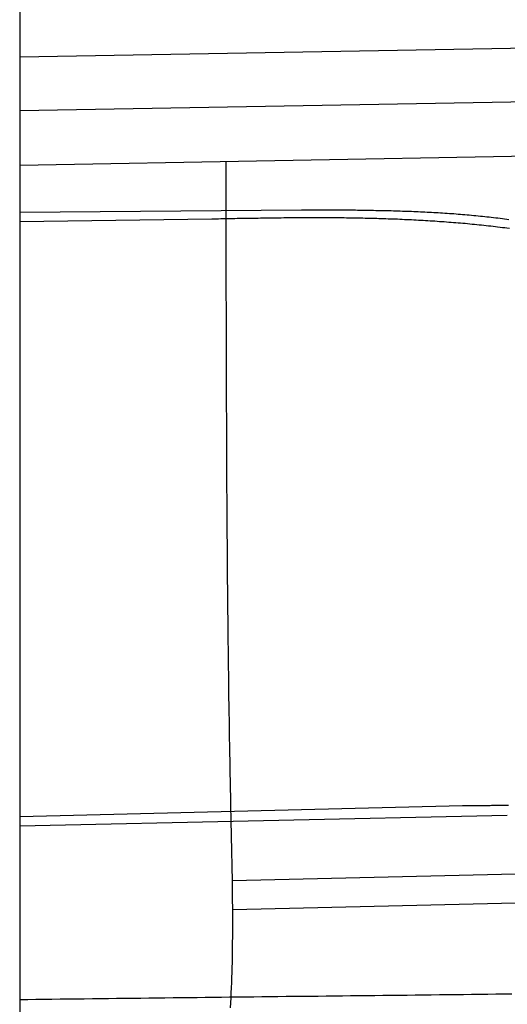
# Model space of a CAD drawing. Extents: x 1073 to 6773, y 5741 to 12416.
# Tile 48 of 55: x 4608 to 5124, y 9164 to 10208. Entities that reach past the tile are written whole.
import ezdxf

# ---------------------------------------------------------------- set-up
doc = ezdxf.new("R2010")
doc.units = 0
doc.layers.get('0').update_dxf_attribs({"linetype": 'CONTINUOUS'})
doc.layers.add('CAR', color=10, linetype='CONTINUOUS')

msp = doc.modelspace()

# ---------------------------------------------------------------- linework, layer by layer
msp.add_line((4607.6, 10239.5), (4607.6, 8629.1))
at = {"layer": 'CAR'}
for p, q in [((4607.6, 10168.3), (5442.8, 10182.8)), ((4607.6, 10111.3), (5406, 10125.2)), ((4607.6, 10053.4), (5558.6, 10070.5)), ((4826.5, 10003.2), (4826.5, 10057.3)), ((4607.6, 10003.5), (4906.2, 10006.1)), ((4811.1, 9996.2), (4607.6, 9993.4)), ((4607.6, 9363.1), (5077.1, 9374.8)), ((5124.4, 9364.1), (4607.6, 9352.8)), ((4833, 9295.4), (5587.2, 9313.1)), ((4833.4, 9264.4), (5587.9, 9282.3))]:
    msp.add_line(p, q, dxfattribs=at)
for points in [[(5126.6, 9986.1, 0), (5124.1, 9986.5, 0), (5121.7, 9986.8, 0), (5119.2, 9987.1, 0), (5116.7, 9987.4, 0), (5114.2, 9987.7, 0), (5111.8, 9988, 0), (5109.3, 9988.3, 0), (5106.8, 9988.6, 0), (5104.4, 9988.9, 0), (5101.9, 9989.1, 0), (5099.4, 9989.4, 0), (5097, 9989.7, 0), (5094.5, 9989.9, 0), (5092, 9990.2, 0), (5089.6, 9990.4, 0), (5087.1, 9990.6, 0), (5084.6, 9990.9, 0), (5082.2, 9991.1, 0), (5079.7, 9991.4, 0), (5077.2, 9991.6, 0), (5074.8, 9991.8, 0), (5072.3, 9992, 0), (5069.8, 9992.2, 0), (5067.4, 9992.4, 0), (5064.9, 9992.6, 0), (5062.4, 9992.8, 0), (5059.9, 9993, 0), (5057.5, 9993.2, 0), (5055, 9993.4, 0), (5052.5, 9993.5, 0), (5050.1, 9993.7, 0), (5047.6, 9993.9, 0), (5045.1, 9994, 0), (5042.7, 9994.2, 0), (5040.2, 9994.3, 0), (5037.7, 9994.5, 0), (5035.3, 9994.6, 0), (5032.8, 9994.8, 0), (5030.3, 9994.9, 0), (5027.9, 9995, 0), (5025.4, 9995.2, 0), (5022.9, 9995.3, 0), (5020.5, 9995.4, 0), (5018, 9995.5, 0), (5015.6, 9995.6, 0), (5013.1, 9995.7, 0), (5010.6, 9995.8, 0), (5008.1, 9996, 0), (5005.7, 9996, 0), (5003.2, 9996.1, 0), (5000.8, 9996.2, 0), (4998.3, 9996.3, 0), (4995.8, 9996.4, 0), (4993.4, 9996.5, 0), (4990.9, 9996.6, 0), (4988.4, 9996.6, 0), (4986, 9996.7, 0), (4983.5, 9996.8, 0), (4981, 9996.8, 0), (4978.6, 9996.9, 0), (4976.1, 9997, 0), (4973.6, 9997, 0), (4971.2, 9997.1, 0), (4968.7, 9997.1, 0), (4966.2, 9997.1, 0), (4963.8, 9997.2, 0), (4961.3, 9997.2, 0), (4958.9, 9997.3, 0), (4956.4, 9997.3, 0), (4953.9, 9997.3, 0), (4951.5, 9997.4, 0), (4949, 9997.4, 0), (4946.5, 9997.4, 0), (4944.1, 9997.4, 0), (4941.6, 9997.5, 0), (4939.1, 9997.5, 0), (4936.7, 9997.5, 0), (4934.2, 9997.5, 0), (4931.8, 9997.5, 0), (4929.3, 9997.5, 0), (4926.8, 9997.5, 0), (4924.4, 9997.5, 0), (4921.9, 9997.5, 0), (4919.4, 9997.5, 0), (4917, 9997.5, 0), (4914.5, 9997.5, 0), (4912, 9997.5, 0), (4909.6, 9997.5, 0), (4907.1, 9997.5, 0), (4904.6, 9997.5, 0), (4902.2, 9997.5, 0), (4899.7, 9997.5, 0), (4897.3, 9997.4, 0), (4894.8, 9997.4, 0), (4892.3, 9997.4, 0), (4889.9, 9997.4, 0), (4887.4, 9997.4, 0), (4884.9, 9997.3, 0), (4882.5, 9997.3, 0), (4880, 9997.3, 0), (4877.6, 9997.2, 0), (4875.1, 9997.2, 0), (4872.6, 9997.2, 0), (4870.2, 9997.2, 0), (4867.7, 9997.1, 0), (4865.2, 9997.1, 0), (4862.8, 9997.1, 0), (4860.3, 9997, 0), (4857.9, 9997, 0), (4855.4, 9997, 0), (4852.9, 9996.9, 0), (4850.5, 9996.9, 0), (4848, 9996.8, 0), (4845.5, 9996.8, 0), (4843.1, 9996.8, 0), (4840.6, 9996.7, 0), (4838.1, 9996.7, 0), (4835.7, 9996.6, 0), (4833.2, 9996.6, 0), (4830.8, 9996.5, 0), (4828.3, 9996.5, 0), (4825.8, 9996.5, 0), (4823.4, 9996.4, 0), (4820.9, 9996.4, 0), (4818.4, 9996.3, 0), (4816, 9996.3, 0), (4813.5, 9996.2, 0), (4811.1, 9996.2, 0)], [(4831, 9160.3, 0), (4831.3, 9165.6, 0), (4831.6, 9171, 0), (4831.8, 9176.4, 0), (4832.1, 9181.7, 0), (4832.3, 9187.1, 0), (4832.5, 9192.4, 0), (4832.7, 9197.8, 0), (4832.8, 9203.1, 0), (4833, 9208.5, 0), (4833.1, 9213.9, 0), (4833.2, 9219.2, 0), (4833.3, 9224.6, 0), (4833.3, 9230, 0), (4833.4, 9235.3, 0), (4833.4, 9240.7, 0), (4833.4, 9246.1, 0), (4833.4, 9251.5, 0), (4833.4, 9256.8, 0), (4833.4, 9262.2, 0), (4833.4, 9267.6, 0), (4833.3, 9272.9, 0), (4833.3, 9278.3, 0), (4833.2, 9283.7, 0), (4833.1, 9289.1, 0), (4833, 9294.4, 0), (4833, 9299.8, 0), (4832.9, 9305.2, 0), (4832.8, 9310.6, 0), (4832.7, 9315.9, 0), (4832.6, 9321.3, 0), (4832.4, 9326.7, 0), (4832.3, 9332.1, 0), (4832.2, 9337.5, 0), (4832.1, 9342.8, 0), (4832, 9348.2, 0), (4831.9, 9353.6, 0), (4831.7, 9359, 0), (4831.6, 9364.3, 0), (4831.5, 9369.7, 0), (4831.4, 9375.1, 0), (4831.3, 9380.5, 0), (4831.2, 9385.8, 0), (4831.1, 9391.2, 0), (4831, 9396.6, 0), (4830.9, 9402, 0), (4830.8, 9407.3, 0), (4830.7, 9412.7, 0), (4830.6, 9418.1, 0), (4830.5, 9423.5, 0), (4830.4, 9428.8, 0), (4830.3, 9434.2, 0), (4830.2, 9439.6, 0), (4830.1, 9445, 0), (4830, 9450.3, 0), (4829.9, 9455.7, 0), (4829.9, 9461.1, 0), (4829.8, 9466.4, 0), (4829.7, 9471.8, 0), (4829.6, 9477.2, 0), (4829.5, 9482.6, 0), (4829.4, 9487.9, 0), (4829.4, 9493.3, 0), (4829.3, 9498.7, 0), (4829.2, 9504, 0), (4829.1, 9509.4, 0), (4829.1, 9514.8, 0), (4829, 9520.2, 0), (4828.9, 9525.5, 0), (4828.9, 9530.9, 0), (4828.8, 9536.3, 0), (4828.8, 9541.6, 0), (4828.7, 9547, 0), (4828.6, 9552.4, 0), (4828.6, 9557.8, 0), (4828.5, 9563.1, 0), (4828.4, 9568.5, 0), (4828.4, 9573.9, 0), (4828.3, 9579.2, 0), (4828.3, 9584.6, 0), (4828.2, 9590, 0), (4828.2, 9595.4, 0), (4828.1, 9600.7, 0), (4828.1, 9606.1, 0), (4828, 9611.5, 0), (4828, 9616.8, 0), (4827.9, 9622.2, 0), (4827.9, 9627.6, 0), (4827.9, 9632.9, 0), (4827.8, 9638.3, 0), (4827.8, 9643.7, 0), (4827.7, 9649, 0), (4827.7, 9654.4, 0), (4827.6, 9659.8, 0), (4827.6, 9665.1, 0), (4827.6, 9670.5, 0), (4827.5, 9675.9, 0), (4827.5, 9681.2, 0), (4827.5, 9686.6, 0), (4827.4, 9692, 0), (4827.4, 9697.4, 0), (4827.4, 9702.7, 0), (4827.3, 9708.1, 0), (4827.3, 9713.5, 0), (4827.3, 9718.8, 0), (4827.2, 9724.2, 0), (4827.2, 9729.5, 0), (4827.2, 9734.9, 0), (4827.2, 9740.3, 0), (4827.1, 9745.6, 0), (4827.1, 9751, 0), (4827.1, 9756.4, 0), (4827.1, 9761.8, 0), (4827.1, 9767.1, 0), (4827, 9772.5, 0), (4827, 9777.9, 0), (4827, 9783.2, 0), (4827, 9788.6, 0), (4826.9, 9794, 0), (4826.9, 9799.3, 0), (4826.9, 9804.7, 0), (4826.9, 9810, 0), (4826.9, 9815.4, 0), (4826.9, 9820.8, 0), (4826.9, 9826.1, 0), (4826.8, 9831.5, 0), (4826.8, 9836.9, 0), (4826.8, 9842.2, 0), (4826.8, 9847.6, 0), (4826.8, 9853, 0), (4826.8, 9858.3, 0), (4826.8, 9863.7, 0), (4826.7, 9869.1, 0), (4826.7, 9874.4, 0), (4826.7, 9879.8, 0), (4826.7, 9885.2, 0), (4826.7, 9890.5, 0), (4826.7, 9895.9, 0), (4826.7, 9901.3, 0), (4826.7, 9906.6, 0), (4826.6, 9912, 0), (4826.6, 9917.4, 0), (4826.6, 9922.7, 0), (4826.6, 9928.1, 0), (4826.6, 9933.5, 0), (4826.6, 9938.8, 0), (4826.6, 9944.2, 0), (4826.6, 9949.5, 0), (4826.6, 9954.9, 0), (4826.6, 9960.3, 0), (4826.6, 9965.6, 0), (4826.6, 9971, 0), (4826.5, 9976.4, 0), (4826.5, 9981.7, 0), (4826.5, 9987.1, 0), (4826.5, 9992.5, 0), (4826.5, 9997.8, 0), (4826.5, 10003.2, 0)], [(4906.2, 10006.1, 0), (4908.6, 10006.1, 0), (4911, 10006.1, 0), (4913.4, 10006.1, 0), (4915.7, 10006.1, 0), (4918.1, 10006.1, 0), (4920.5, 10006.1, 0), (4922.9, 10006.1, 0), (4925.3, 10006.1, 0), (4927.7, 10006.1, 0), (4930.1, 10006.1, 0), (4932.4, 10006.1, 0), (4934.8, 10006.1, 0), (4937.2, 10006, 0), (4939.6, 10006, 0), (4942, 10006, 0), (4944.4, 10006, 0), (4946.8, 10006, 0), (4949.1, 10006, 0), (4951.5, 10006, 0), (4953.9, 10005.9, 0), (4956.3, 10005.9, 0), (4958.7, 10005.9, 0), (4961.1, 10005.9, 0), (4963.4, 10005.9, 0), (4965.8, 10005.8, 0), (4968.2, 10005.8, 0), (4970.6, 10005.8, 0), (4973, 10005.7, 0), (4975.4, 10005.7, 0), (4977.7, 10005.7, 0), (4980.1, 10005.6, 0), (4982.5, 10005.6, 0), (4984.9, 10005.5, 0), (4987.2, 10005.5, 0), (4989.6, 10005.5, 0), (4992, 10005.4, 0), (4994.4, 10005.3, 0), (4996.8, 10005.3, 0), (4999.1, 10005.2, 0), (5001.5, 10005.2, 0), (5003.9, 10005.1, 0), (5006.3, 10005, 0), (5008.6, 10005, 0), (5011, 10004.9, 0), (5013.4, 10004.8, 0), (5015.8, 10004.7, 0), (5018.1, 10004.7, 0), (5020.5, 10004.6, 0), (5022.9, 10004.5, 0), (5025.2, 10004.4, 0), (5027.6, 10004.3, 0), (5030, 10004.2, 0), (5032.3, 10004.1, 0), (5034.7, 10004, 0), (5037.1, 10003.9, 0), (5039.4, 10003.7, 0), (5041.8, 10003.6, 0), (5044.1, 10003.5, 0), (5046.5, 10003.4, 0), (5048.9, 10003.2, 0), (5051.2, 10003.1, 0), (5053.6, 10002.9, 0), (5055.9, 10002.8, 0), (5058.3, 10002.6, 0), (5060.6, 10002.5, 0), (5063, 10002.3, 0), (5065.4, 10002.2, 0), (5067.7, 10002, 0), (5070.1, 10001.8, 0), (5072.4, 10001.6, 0), (5074.8, 10001.4, 0), (5077.1, 10001.2, 0), (5079.5, 10001.1, 0), (5081.8, 10000.8, 0), (5084.1, 10000.6, 0), (5086.5, 10000.4, 0), (5088.8, 10000.2, 0), (5091.2, 10000, 0), (5093.5, 9999.8, 0), (5095.9, 9999.5, 0), (5098.2, 9999.3, 0), (5100.5, 9999, 0), (5102.9, 9998.8, 0), (5105.2, 9998.5, 0), (5107.5, 9998.2, 0), (5109.9, 9998, 0), (5112.2, 9997.7, 0), (5114.5, 9997.4, 0), (5116.9, 9997.1, 0), (5119.2, 9996.8, 0), (5121.5, 9996.5, 0), (5123.8, 9996.2, 0), (5126.1, 9995.9, 0)], [(5077.1, 9374.8, 0), (5078.5, 9374.8, 0), (5079.9, 9374.8, 0), (5081.3, 9374.8, 0), (5082.7, 9374.8, 0), (5084.1, 9374.8, 0), (5085.4, 9374.8, 0), (5086.8, 9374.8, 0), (5088.2, 9374.8, 0), (5089.6, 9374.8, 0), (5091, 9374.8, 0), (5092.4, 9374.8, 0), (5093.8, 9374.8, 0), (5095.2, 9374.9, 0), (5096.6, 9374.9, 0), (5097.9, 9374.9, 0), (5099.3, 9374.9, 0), (5100.7, 9374.9, 0), (5102.1, 9374.9, 0), (5103.5, 9374.9, 0), (5104.9, 9374.9, 0), (5106.3, 9374.9, 0), (5107.7, 9375, 0), (5109.1, 9375, 0), (5110.4, 9375, 0), (5111.8, 9375, 0), (5113.2, 9375, 0), (5114.6, 9375, 0), (5116, 9375, 0), (5117.4, 9375.1, 0), (5118.8, 9375.1, 0), (5120.2, 9375.1, 0), (5121.6, 9375.1, 0), (5122.9, 9375.2, 0), (5124.3, 9375.2, 0), (5125.7, 9375.2, 0)], [(5129.4, 9174.9, 0), (5120.8, 9174.8, 0), (5112.3, 9174.7, 0), (5103.7, 9174.6, 0), (5095.1, 9174.5, 0), (5086.6, 9174.4, 0), (5078, 9174.3, 0), (5069.5, 9174.2, 0), (5060.9, 9174.1, 0), (5052.4, 9174, 0), (5043.8, 9173.9, 0), (5035.3, 9173.8, 0), (5026.7, 9173.7, 0), (5018.2, 9173.6, 0), (5009.6, 9173.5, 0), (5001.1, 9173.4, 0), (4992.5, 9173.3, 0), (4983.9, 9173.2, 0), (4975.4, 9173.1, 0), (4966.8, 9173, 0), (4958.3, 9173, 0), (4949.7, 9172.9, 0), (4941.2, 9172.8, 0), (4932.6, 9172.6, 0), (4924.1, 9172.5, 0), (4915.5, 9172.5, 0), (4907, 9172.4, 0), (4898.4, 9172.3, 0), (4889.9, 9172.2, 0), (4881.3, 9172.1, 0), (4872.7, 9172, 0), (4864.2, 9171.9, 0), (4855.6, 9171.8, 0), (4847.1, 9171.7, 0), (4838.5, 9171.6, 0), (4830, 9171.5, 0), (4821.4, 9171.4, 0), (4812.9, 9171.3, 0), (4804.3, 9171.2, 0), (4795.8, 9171.1, 0), (4787.2, 9171, 0), (4778.6, 9170.9, 0), (4770.1, 9170.8, 0), (4761.5, 9170.7, 0), (4753, 9170.6, 0), (4744.4, 9170.5, 0), (4735.9, 9170.4, 0), (4727.3, 9170.3, 0), (4718.8, 9170.2, 0), (4710.2, 9170.1, 0), (4701.7, 9170, 0), (4693.1, 9169.9, 0), (4684.6, 9169.8, 0), (4676, 9169.7, 0), (4667.4, 9169.6, 0), (4658.9, 9169.5, 0), (4650.3, 9169.4, 0), (4641.8, 9169.3, 0), (4633.2, 9169.2, 0), (4624.7, 9169.1, 0), (4616.1, 9169, 0), (4607.6, 9168.9, 0)]]:
    msp.add_polyline3d(points, dxfattribs=at)

doc.saveas('drawing.dxf')
